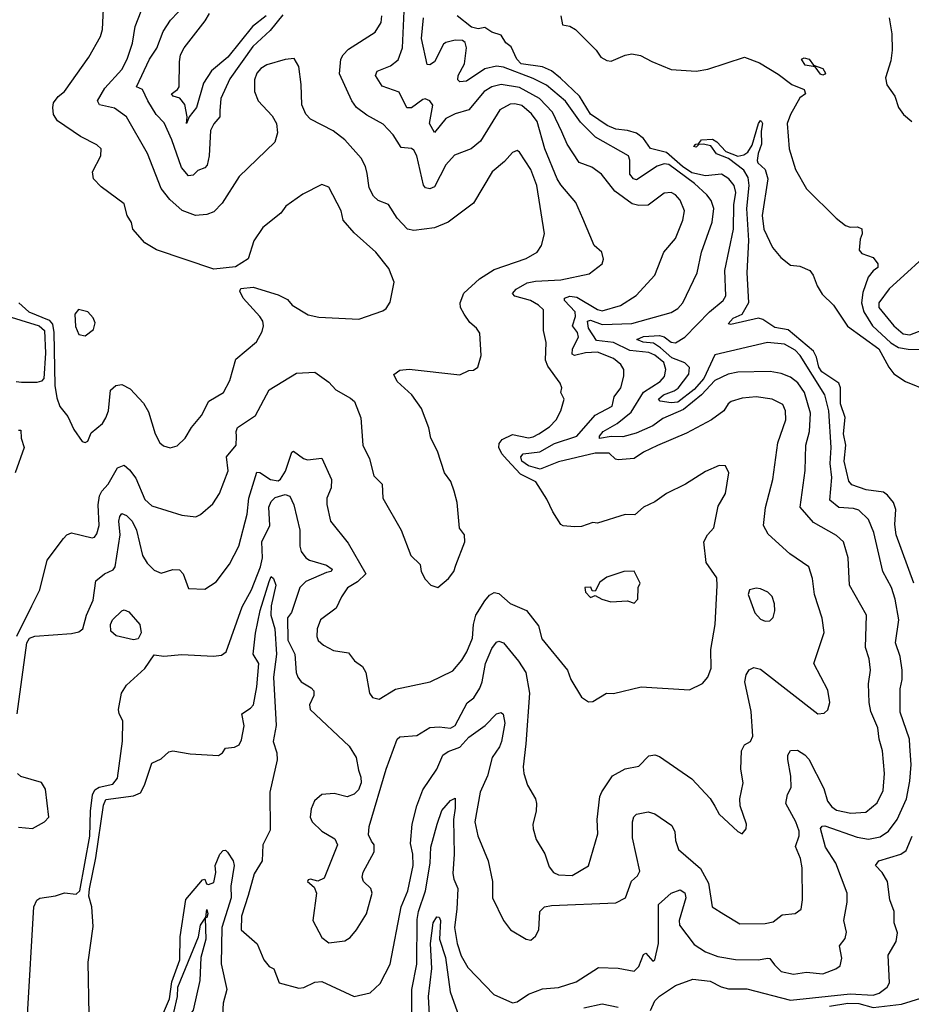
# Model space of a CAD drawing. Extents: x 1246169 to 1426871, y 660025 to 763458.
# Tile 224 of 256: x 1321000 to 1324881, y 720511 to 724798. Entities that reach past the tile are written whole.
import ezdxf

# ---------------------------------------------------------------- set-up
doc = ezdxf.new("R2010")
doc.units = 0

msp = doc.modelspace()

# ---------------------------------------------------------------- linework, layer by layer
at = {"layer": '0CON20XD'}
for points in [[(1321940.8, 723319.2), (1322030, 723395), (1322055, 723440), (1322060.6, 723465), (1322057.8, 723485), (1322045.6, 723505), (1321971.9, 723585), (1321957.5, 723615), (1321963, 723627), (1322016.4, 723633.6), (1322125, 723599.2), (1322165, 723580), (1322186.2, 723555), (1322255, 723512.9), (1322302.1, 723502.1), (1322476.6, 723493.4), (1322580, 723530), (1322595, 723540), (1322611.7, 723568.3), (1322630, 723655), (1322606.9, 723715), (1322549.4, 723785), (1322455, 723869.6), (1322407.5, 723925), (1322398.5, 723965), (1322345, 724068.8), (1322315, 724080), (1322232.1, 724037.9), (1322158.8, 723985), (1322136.2, 723955), (1322057.8, 723892.2), (1322019.2, 723835), (1321994.1, 723755.9), (1321938.8, 723721.2), (1321845, 723711.1), (1321595.4, 723795.4), (1321545, 723826), (1321492, 723885), (1321485.8, 723915), (1321467.8, 723945), (1321455, 723996), (1321355, 724070.4), (1321321.3, 724105), (1321316.6, 724135), (1321353.4, 724205), (1321354.6, 724234.6), (1321335, 724253.1), (1321265, 724289.4), (1321165, 724357.8), (1321147.5, 724385), (1321143.8, 724415), (1321147.1, 724435), (1321166.8, 724463.2), (1321195, 724485.6), (1321300.9, 724635), (1321351.5, 724725), (1321360.8, 724755), (1321365.5, 724875)], [(1322145, 724818.1), (1322089.8, 724750.2), (1322015, 724680.5), (1321915, 724539.7), (1321875.2, 724455), (1321871.4, 724401.4), (1321871.2, 724375), (1321845, 724344.4), (1321829.6, 724315), (1321824.5, 724204.5), (1321816, 724164), (1321805, 724151.9), (1321775, 724140.6), (1321755, 724120), (1321735, 724117.8), (1321704.3, 724154.3), (1321661.9, 724275), (1321628.3, 724348.3), (1321593.5, 724385), (1321556.8, 724445), (1321535, 724494.2), (1321508.6, 724505), (1321564.8, 724625), (1321596.5, 724673.5), (1321624.4, 724745.6), (1321656.2, 724795), (1321723.2, 724865)], [(1320988.3, 721775), (1321031.1, 722085), (1321043.1, 722105), (1321065, 722113.9), (1321224.8, 722125.2), (1321257.2, 722132.8), (1321274.3, 722145), (1321291.2, 722205), (1321319.9, 722270.1), (1321330.6, 722355), (1321369.2, 722385), (1321406.9, 722403.1), (1321415.2, 722414.8), (1321436.6, 722555), (1321431.6, 722615), (1321435.4, 722634.6), (1321445, 722647.1), (1321465, 722639.4), (1321489.2, 722615), (1321508.1, 722575), (1321533.9, 722465), (1321555, 722431.3), (1321585, 722401.6), (1321615, 722388.4), (1321666.6, 722403.4), (1321695, 722402.9), (1321711.1, 722385), (1321735, 722321.2), (1321805, 722318), (1321855, 722350.8), (1321912.7, 722427.3), (1321953.2, 722505), (1321989.5, 722645), (1321996.6, 722715), (1322031.8, 722828.2), (1322045, 722826.7), (1322091.5, 722795), (1322125, 722790.5), (1322135, 722796.8), (1322157.4, 722832.6), (1322185, 722914.2), (1322191.5, 722918.5), (1322235, 722887.3), (1322251.9, 722881.9), (1322315, 722888.5), (1322357.5, 722795), (1322355, 722760), (1322336.9, 722715), (1322336.7, 722686.7), (1322352.9, 722615), (1322428.9, 722518.9), (1322507.1, 722385), (1322470, 722350), (1322426.2, 722323.8), (1322400, 722285), (1322377.8, 722235), (1322308.4, 722185), (1322294.7, 722145), (1322292.6, 722112.6), (1322299.6, 722095), (1322321.5, 722075), (1322365, 722051.8), (1322430.7, 722040.7), (1322456.5, 722006.5), (1322492, 721982), (1322506.1, 721956.1), (1322522, 721865), (1322535.9, 721845.9), (1322565, 721840), (1322635, 721882.5), (1322786.7, 721915), (1322885, 721962.2), (1322925, 722009.2), (1322946.2, 722045), (1322970.4, 722105), (1322974.7, 722164.7), (1322985, 722204.4), (1323025, 722266.9), (1323045, 722292.5), (1323065, 722304), (1323085, 722299.2), (1323135.3, 722255.3), (1323205.7, 722225.7), (1323258.3, 722158.3), (1323272.5, 722102.5), (1323384.2, 721965), (1323398.8, 721925), (1323445, 721847.5), (1323475, 721827.5), (1323495, 721828.8), (1323554.3, 721865.7), (1323585, 721864), (1323705, 721892.5), (1323915, 721880), (1323972.1, 721907.9), (1323994.4, 721935.6), (1324008.9, 721975), (1324008.5, 722055), (1324027.1, 722165), (1324035.9, 722334.1), (1324035, 722367.5), (1323988, 722435), (1323978, 722525), (1323994, 722555), (1324020.8, 722585), (1324040.7, 722679.3), (1324072.5, 722735), (1324085.8, 722825), (1324072.5, 722855), (1324045, 722856), (1323985, 722830.6), (1323897.5, 722775), (1323815, 722734.5), (1323765, 722697.9), (1323714.8, 722675.2), (1323677.5, 722642.5), (1323635, 722643.1), (1323515, 722606.2), (1323495, 722608), (1323445, 722591.4), (1323415, 722590), (1323365, 722594), (1323355, 722600), (1323320, 722655), (1323295, 722710), (1323245.8, 722785), (1323179.2, 722819.2), (1323121.3, 722881.3), (1323098, 722908), (1323085.6, 722935), (1323087.3, 722952.7), (1323100.4, 722969.6), (1323145, 722992), (1323215, 722977.4), (1323235, 722980.9), (1323260, 722995), (1323305.5, 723025), (1323335.6, 723055), (1323355.6, 723095), (1323370, 723145), (1323355.8, 723175), (1323359.2, 723195), (1323352, 723215), (1323299.1, 723289.1), (1323287.9, 723315), (1323292.1, 723392.1), (1323280, 723445), (1323279.2, 723535), (1323258.1, 723555), (1323222.7, 723575), (1323155, 723593.8), (1323144.5, 723605), (1323160.5, 723625), (1323208.3, 723651.7), (1323245, 723659), (1323355, 723664.4), (1323479.1, 723690.9), (1323535.5, 723734.5), (1323540.8, 723755), (1323534, 723785), (1323500, 723815), (1323451.5, 723931.5), (1323421.1, 724001.1), (1323355, 724078.2), (1323339.2, 724105), (1323285.2, 724235.2), (1323251.7, 724355), (1323228.2, 724388.2), (1323185, 724423.3), (1323155, 724431.9), (1323135, 724430), (1323089.6, 724405), (1323005, 724269.1), (1322965, 724234.6), (1322891.8, 724208.2), (1322855, 724165.6), (1322805, 724069.2), (1322785, 724060.8), (1322765.6, 724065.6), (1322757.4, 724077.4), (1322728.9, 724205), (1322715, 724229.4), (1322705, 724237.3), (1322660.9, 724240.9), (1322625, 724295.6), (1322582.1, 724342.1), (1322511.3, 724381.3), (1322465.9, 724415.9), (1322445.5, 724445), (1322391.9, 724561.9), (1322397.7, 724625), (1322407.3, 724645), (1322431.3, 724668.7), (1322547.1, 724742.9), (1322572.9, 724785), (1322576, 724815)], [(1321051.9, 722245), (1321086.7, 722315), (1321119.2, 722445), (1321190.7, 722539.3), (1321205.6, 722554.4), (1321225, 722562.9), (1321315, 722542), (1321325, 722544), (1321335, 722558.8), (1321345.9, 722595), (1321340.7, 722685), (1321347.8, 722725), (1321357.4, 722745), (1321385.4, 722775), (1321425, 722847.1), (1321455, 722858.8), (1321478.1, 722838.1), (1321505, 722802), (1321545, 722708.9), (1321575, 722680.5), (1321705, 722640), (1321767.1, 722632.9), (1321786.8, 722643.2), (1321839.8, 722690.2), (1321870, 722735), (1321906.5, 722833.5), (1321900, 722895), (1321942.7, 722945), (1321943.6, 722983.6), (1321941.8, 723005), (1321947.8, 723022.2), (1322025.8, 723074.2), (1322085, 723185.6), (1322205, 723258.1), (1322285, 723263.3), (1322345, 723220), (1322375.4, 723185.4), (1322440.2, 723150.2), (1322457.1, 723135), (1322484.5, 723064.5), (1322492.9, 722945), (1322522.5, 722885), (1322541.8, 722811.8), (1322578, 722775), (1322580, 722715), (1322660, 722575), (1322702.5, 722465), (1322743.3, 722425), (1322747.5, 722395), (1322765, 722362.5), (1322790, 722335), (1322820, 722325), (1322866.2, 722365), (1322888.8, 722395), (1322897.7, 722422.3), (1322936.7, 722525), (1322936.2, 722555), (1322913.6, 722583.6), (1322904, 722695), (1322890.8, 722745), (1322876.4, 722786.4), (1322849.4, 722825), (1322819.1, 722919.1), (1322789.5, 722975), (1322780.9, 723020.9), (1322749.4, 723105), (1322707.1, 723165), (1322642.6, 723222.6), (1322627.7, 723252.3), (1322655, 723271.4), (1322695, 723276.4), (1322915, 723251.9), (1322955, 723270), (1322975, 723271.2), (1322993.3, 723285), (1323008.8, 723335), (1323002.3, 723432.3), (1322988.8, 723455), (1322959.2, 723479.2), (1322934.2, 723515), (1322919.2, 723545), (1322917.5, 723565), (1322932.7, 723607.3), (1323000.6, 723669.4), (1323065, 723710), (1323205, 723757.3), (1323252.9, 723785), (1323271.1, 723815), (1323283.6, 723865), (1323250.3, 724075), (1323224.1, 724145), (1323175, 724221.2), (1323165, 724228), (1323145, 724219.2), (1323109.8, 724180.2), (1323056.5, 724135), (1322975, 723999.2), (1322864.1, 723915.9), (1322805, 723891.8), (1322715, 723880), (1322687.5, 723885), (1322643.3, 723933.2), (1322605, 723992.5), (1322559.7, 724009.7), (1322539.3, 724029.3), (1322521.5, 724065), (1322512.2, 724127.8), (1322505, 724158.8), (1322486.5, 724195), (1322415.2, 724275.2), (1322364.2, 724314.2), (1322266.2, 724365), (1322245, 724386.2), (1322227.6, 724427.6), (1322225.4, 724515.4), (1322215, 724593.3), (1322195, 724628.8), (1322155, 724624.3), (1322075, 724600.9), (1322049.4, 724585), (1322031.5, 724565), (1322022.1, 724535), (1322021.1, 724485), (1322038.1, 724445), (1322099.3, 724379.3), (1322118, 724345), (1322122, 724305), (1322110, 724265), (1321954.7, 724115.3), (1321881.7, 723998.3), (1321845, 723961.1), (1321815, 723949.1), (1321765, 723944.6), (1321706.6, 723966.6), (1321653.8, 724015), (1321615, 724062.9), (1321556.2, 724215), (1321465, 724374.6), (1321412.2, 724412.2), (1321347.6, 724427.6), (1321338.2, 724445), (1321370.4, 724499.6), (1321445, 724580.4), (1321467.4, 724625), (1321490.3, 724695), (1321502.4, 724767.6), (1321528.9, 724835)], [(1322072.3, 724815), (1322012.6, 724767.4), (1321905.3, 724635), (1321835.2, 724574.8), (1321799.5, 724520.5), (1321768.8, 724415), (1321737.1, 724375), (1321726.2, 724345), (1321728.8, 724375), (1321718.2, 724428.2), (1321696.1, 724456.1), (1321668, 724465), (1321661.2, 724475), (1321687, 724493), (1321693.2, 724505), (1321695.3, 724614.7), (1321700, 724645), (1321715, 724674.5), (1321807.8, 724792.2), (1321826.4, 724825)], [(1323359.8, 724309.8), (1323319.3, 724395), (1323263.1, 724455), (1323175, 724502.8), (1323095, 724515.2), (1323054.5, 724505.5), (1323021.5, 724485), (1322955.3, 724404.7), (1322895, 724387.9), (1322855, 724367.5), (1322805, 724305.8), (1322783.9, 724345), (1322797.5, 724425), (1322785.6, 724445), (1322765, 724452.7), (1322755, 724450), (1322705, 724414), (1322685, 724414.4), (1322651.5, 724481.5), (1322578, 724508), (1322548.2, 724555), (1322556.1, 724573.9), (1322613.3, 724596.7), (1322646.7, 724623.3), (1322666.4, 724675), (1322673.6, 724835)], [(1322706.2, 720465), (1322707.1, 720575), (1322728.1, 720685), (1322730.4, 720879.6), (1322736.4, 720915), (1322766.5, 721005), (1322785.9, 721125), (1322790, 721195), (1322817, 721295), (1322837.7, 721355), (1322875, 721397.5), (1322895, 721408.8), (1322895.8, 721365), (1322887.4, 721315), (1322890.4, 721165), (1322885, 721080), (1322889.2, 721055), (1322906.9, 721015), (1322903.2, 720925), (1322892, 720845), (1322904.5, 720775), (1322922, 720722), (1322951.1, 720671.1), (1323063.6, 720553.6), (1323145, 720517.8), (1323165, 720522.2), (1323214.3, 720554.3), (1323275, 720578.2), (1323345, 720584.3), (1323421.6, 720608.4), (1323519.4, 720670.6), (1323605, 720668.5), (1323675, 720654.5), (1323694.8, 720675.2), (1323715, 720727.5), (1323725, 720734), (1323755, 720699.2), (1323765, 720704.3), (1323780, 720775), (1323780.7, 720945), (1323835, 720994.5), (1323875, 721008.8), (1323895, 720996.2), (1323900, 720975), (1323870.7, 720875), (1323871.7, 720855), (1323935, 720770.8), (1323985, 720739.2), (1324039.2, 720719.2), (1324115, 720706.3), (1324215, 720704.2), (1324255, 720712.3), (1324265, 720710.4), (1324285, 720683.2), (1324315, 720654), (1324368.2, 720641.8), (1324425, 720650.2), (1324495, 720643.6), (1324552.9, 720665), (1324571.1, 720678.9), (1324578.3, 720711.7), (1324568.8, 720765), (1324592.3, 720797.7), (1324598.5, 720825), (1324587.8, 720875), (1324601.5, 720955), (1324601.1, 720995), (1324551.9, 721125), (1324506.7, 721195), (1324485, 721276.7), (1324492.9, 721287.1), (1324505, 721288), (1324645, 721238.6), (1324695, 721230.5), (1324745, 721239.4), (1324781.8, 721265), (1324819.7, 721315), (1324860.3, 721405), (1324875, 721482.5), (1324880.3, 721555), (1324874, 721634), (1324872.3, 721665), (1324832.8, 721782.8), (1324831.9, 721885), (1324841.2, 721925), (1324841.6, 721965), (1324832.4, 722025), (1324812.7, 722085), (1324826.3, 722185), (1324810.7, 722275), (1324795, 722325.8), (1324756.2, 722395), (1324717.1, 722565), (1324695, 722621.4), (1324651.7, 722661.7), (1324629.1, 722669.1), (1324565, 722674.5), (1324525.7, 722705), (1324534.2, 722805), (1324527.7, 722865), (1324531.9, 722935), (1324522.2, 723095), (1324505, 723164.6), (1324396.7, 723335), (1324375, 723358.4), (1324329.2, 723385), (1324255, 723392.8), (1324025, 723338.5), (1323977.5, 723235), (1323935, 723188.1), (1323865, 723132.8), (1323835, 723130.2), (1323787.1, 723137.1), (1323780.3, 723145), (1323801.6, 723165), (1323848.9, 723181.1), (1323866.5, 723193.5), (1323912.9, 723255), (1323915, 723283.3), (1323895, 723303.5), (1323838.1, 723325), (1323789.6, 723369.6), (1323758.6, 723388.6), (1323713.1, 723393.1), (1323686.2, 723405), (1323715, 723418.9), (1323785, 723422.9), (1323805, 723416.6), (1323835, 723394.3), (1323855, 723390.8), (1323895.5, 723415), (1324002.2, 723525), (1324061.2, 723575), (1324074, 723595), (1324068.7, 723705), (1324106.2, 723885), (1324108.4, 723991.6), (1324116.7, 724045), (1324110.2, 724075), (1324085.8, 724105), (1324055, 724124.8), (1323985, 724117.8), (1323925, 724131.4), (1323885, 724157.8), (1323815, 724219.4), (1323746.1, 724236.1), (1323715, 724280), (1323685, 724303.9), (1323645, 724315.4), (1323595, 724320.4), (1323556.9, 724336.9), (1323485, 724385.7), (1323436.3, 724465), (1323353.5, 724543.5), (1323315, 724574.8), (1323275, 724591.8), (1323183.2, 724605), (1323163.5, 724625), (1323138.7, 724678.7), (1323116.1, 724696.1), (1323095, 724729.5), (1323055, 724743.2), (1323025, 724763.5), (1322995, 724758.2), (1322966.3, 724765), (1322903.7, 724813.7)], [(1323738.2, 723348.2), (1323655, 723356.6), (1323585, 723392.8), (1323510.5, 723400.5), (1323475.4, 723455), (1323471.5, 723485), (1323485, 723490), (1323535, 723470.6), (1323665, 723474.4), (1323835, 723522.9), (1323865, 723540.5), (1323886.2, 723565), (1323948.5, 723695), (1323968, 723785), (1324014.3, 723915.7), (1324020.8, 723975), (1324009.9, 724009.9), (1323990.4, 724035), (1323936.6, 724085), (1323825, 724166.7), (1323805, 724170), (1323775, 724159.6), (1323685, 724099.7), (1323671.5, 724105), (1323655.6, 724125.6), (1323655.7, 724185.7), (1323649.1, 724205), (1323506.5, 724286.5), (1323440.7, 724350.7), (1323375, 724442.6), (1323293, 724513), (1323235, 724541.5), (1323105, 724591), (1323075.6, 724595.6), (1323025, 724582.9), (1322945, 724530), (1322915, 724527.1), (1322907.1, 724535), (1322907.9, 724555), (1322935.4, 724605.4), (1322944.3, 724675), (1322938.3, 724698.3), (1322926.9, 724706.9), (1322895, 724708.1), (1322855, 724698.6), (1322845, 724690.8), (1322806, 724614), (1322785, 724601.5), (1322773, 724603), (1322748.1, 724715), (1322757.4, 724805)], [(1323355.2, 724815), (1323361.9, 724775), (1323395, 724769.1), (1323419.5, 724755), (1323509.2, 724665), (1323529.4, 724635), (1323555, 724619.3), (1323575, 724616.9), (1323635, 724643.4), (1323665, 724649.6), (1323702.1, 724642.1), (1323751.2, 724615), (1323835, 724580), (1323945, 724572.9), (1323995, 724582.5), (1324155.4, 724634.6), (1324219.4, 724609.4), (1324301, 724561), (1324360.8, 724515), (1324415, 724493.8), (1324420, 724475), (1324395, 724457.5), (1324354.8, 724385), (1324340.3, 724345), (1324348.9, 724235), (1324376.2, 724145), (1324425, 724060.5), (1324553.1, 723933.1), (1324595, 723902), (1324615, 723893.8), (1324646.1, 723896.1), (1324665, 723886.7), (1324667.1, 723865), (1324658.3, 723841.7), (1324654.3, 723794.3), (1324665, 723780), (1324715, 723761.5), (1324735.5, 723735), (1324735, 723718), (1324715, 723703.6), (1324693.7, 723676.3), (1324670.5, 723609.5), (1324664.2, 723565), (1324674.4, 723525), (1324712.3, 723465), (1324791.1, 723391.1), (1324825, 723370.5), (1324867.1, 723362.9), (1325045, 723360)], [(1324783.9, 724805), (1324795.6, 724735.6), (1324797.8, 724665), (1324791.6, 724618.4), (1324768.8, 724545), (1324774.1, 724514.1), (1324808.4, 724465), (1324825.4, 724415), (1324846.7, 724385), (1324882.5, 724355)], [(1324495, 724556), (1324485, 724560.8), (1324461.7, 724591.7), (1324419.1, 724599.1), (1324402.5, 724625), (1324415, 724632), (1324435.5, 724625.5), (1324455, 724600), (1324496.2, 724585), (1324508, 724565), (1324505, 724560), (1324495, 724556)], [(1324891.5, 722345), (1324815.2, 722555), (1324809.5, 722600.5), (1324813, 722665), (1324802.7, 722695), (1324777.7, 722727.7), (1324760.1, 722740.1), (1324685, 722750.5), (1324622.6, 722772.6), (1324608.5, 722788.5), (1324588.3, 722875), (1324595.6, 722945), (1324585.4, 722995), (1324592.8, 723065), (1324572.1, 723125), (1324573.3, 723195), (1324565, 723214.7), (1324491, 723265), (1324478.4, 723285), (1324468.7, 723328.7), (1324454.4, 723354.4), (1324345, 723447.8), (1324287.2, 723457.2), (1324235, 723492), (1324215, 723498.5), (1324095, 723470), (1324083.1, 723473.1), (1324105, 723497.6), (1324144.3, 723515.7), (1324173.1, 723566.9), (1324166.2, 723695), (1324174.2, 723835.8), (1324165.2, 723975.2), (1324174.5, 724075.5), (1324170.3, 724110.3), (1324152.4, 724142.4), (1324085, 724192.7), (1324033.1, 724213.1), (1324008.2, 724248.2), (1323974.3, 724255.7), (1323955.8, 724254.2), (1323945, 724242.9), (1323933.8, 724245), (1323942.5, 724255), (1323955, 724256.7), (1323967.5, 724275), (1324015, 724277.8), (1324035, 724266.5), (1324073.4, 724223.4), (1324125, 724203.3), (1324151.2, 724208.8), (1324168.8, 724221.2), (1324188.4, 724251.6), (1324215, 724345.8), (1324225, 724358), (1324228.8, 724355), (1324232.9, 724345), (1324227.1, 724312.9), (1324228.3, 724255), (1324213.6, 724215), (1324210, 724185), (1324212.2, 724175), (1324245.2, 724145.2), (1324256.7, 724105), (1324231.6, 723945), (1324238.5, 723885), (1324276.3, 723806.3), (1324312.4, 723762.4), (1324355, 723729.5), (1324395, 723723.8), (1324438.6, 723705), (1324453.1, 723685), (1324470.5, 723639.5), (1324493.3, 723603.3), (1324542.1, 723555), (1324603.1, 723463.1), (1324739.4, 723365), (1324782.8, 723285), (1324805, 723256.2), (1324855, 723222.5), (1324955, 723181.9)], [(1321034.4, 720465), (1321060.9, 720935), (1321075, 720963.8), (1321087, 720973), (1321155, 720983.3), (1321195, 720996.2), (1321245, 720990.9), (1321260.9, 721005), (1321305, 721242.5), (1321307.6, 721352.4), (1321316.8, 721423.2), (1321326.1, 721443.9), (1321345, 721455.7), (1321405, 721469.3), (1321425, 721495.5), (1321446.8, 721656.8), (1321448.4, 721745), (1321433.2, 721775), (1321430.3, 721795), (1321442.2, 721865), (1321465, 721900), (1321545, 721973.3), (1321585, 722032.5), (1321626.9, 722026.9), (1321705, 722033.8), (1321844, 722026), (1321878.8, 722031.2), (1321899.2, 722045), (1321968.3, 722241.7), (1322008.4, 722315), (1322048, 722415), (1322057, 722455), (1322053.6, 722525), (1322088.1, 722595), (1322084.3, 722675), (1322095, 722700), (1322112.5, 722717.5), (1322155, 722729.8), (1322175, 722723.3), (1322193.2, 722685), (1322219.6, 722575), (1322218.8, 722505), (1322225, 722482.9), (1322245.3, 722455.3), (1322260.6, 722445), (1322335, 722423), (1322360, 722405), (1322355.7, 722395), (1322335, 722391.4), (1322245, 722352.2), (1322219.6, 722325), (1322182.7, 722217.3), (1322165, 722194), (1322166.6, 722096.6), (1322197.5, 722035), (1322203.9, 721955), (1322210.9, 721935), (1322225, 721914.5), (1322268.8, 721888.8), (1322280.8, 721875), (1322280.4, 721855), (1322260.9, 721815), (1322263.8, 721795), (1322433.4, 721635), (1322464.2, 721585), (1322475, 721530), (1322485, 721500), (1322485.7, 721475), (1322474, 721445), (1322455, 721426), (1322425.3, 721414.7), (1322368.5, 721428.5), (1322315, 721424.4), (1322283.1, 721396.9), (1322268.3, 721361.7), (1322264.4, 721325), (1322272.5, 721305), (1322314.8, 721265), (1322371.6, 721231.6), (1322383, 721205), (1322325, 721060), (1322297, 721047), (1322265, 721055.9), (1322255, 721053.3), (1322253.2, 721045), (1322281.1, 721021.1), (1322292.2, 720995), (1322275.6, 720875.6), (1322315, 720801.2), (1322345, 720778.6), (1322415, 720787.1), (1322438, 720802), (1322465.4, 720834.6), (1322509.6, 720905), (1322533.9, 720995), (1322527.7, 721015), (1322495.9, 721045.9), (1322490.6, 721065), (1322495, 721086.2), (1322542.9, 721175), (1322543.1, 721205), (1322531.6, 721221.6), (1322518.2, 721248.2), (1322520.8, 721285), (1322595, 721534.2), (1322642.1, 721665), (1322655, 721675.7), (1322729.1, 721680.9), (1322785, 721715.3), (1322825, 721719), (1322875, 721713.8), (1322896, 721724), (1322947, 721823), (1322976.9, 721845), (1323002.6, 721887.4), (1323013.3, 721915), (1323027.7, 721995), (1323055, 722059.4), (1323075, 722087.1), (1323085, 722091.4), (1323105, 722084.3), (1323170.9, 722005), (1323202.3, 721955), (1323219.3, 721865), (1323203.5, 721645), (1323190.6, 721545), (1323194.4, 721515), (1323210, 721465), (1323244.3, 721405), (1323249.4, 721385), (1323248, 721352), (1323232.9, 721295), (1323234.3, 721275), (1323248.3, 721228.3), (1323285.4, 721165.4), (1323305, 721110), (1323323.8, 721085), (1323345, 721074.2), (1323405, 721071.4), (1323475, 721114.2), (1323516.9, 721253.1), (1323513.6, 721315), (1323524.5, 721415), (1323533.6, 721436.4), (1323580, 721505), (1323635, 721535.5), (1323695, 721548.1), (1323737.8, 721592.2), (1323765, 721597.1), (1323785, 721590.4), (1323925, 721492.5), (1324005, 721406.2), (1324025, 721373.3), (1324045, 721338), (1324125, 721262.5), (1324145, 721252.5), (1324162.5, 721275), (1324163.8, 721295), (1324135.8, 721375), (1324134, 721406), (1324148.9, 721475), (1324138.8, 721535), (1324141.1, 721615), (1324155, 721641.2), (1324181.2, 721655), (1324191.2, 721678.8), (1324183.3, 721785), (1324156.8, 721915), (1324161.8, 721945), (1324175, 721966.7), (1324195, 721977.5), (1324225, 721970), (1324473.3, 721775), (1324501.7, 721778.3), (1324517, 721793), (1324525.7, 721825), (1324517.9, 721877.9), (1324457.1, 721995), (1324500.9, 722129.1), (1324492.4, 722192.4), (1324458.7, 722295), (1324450.4, 722365), (1324435.4, 722415.4), (1324352.7, 722472.7), (1324257.4, 722557.4), (1324238.1, 722595), (1324246.2, 722673.8), (1324277.9, 722795), (1324299.6, 722955), (1324334.7, 723055.3), (1324333.6, 723095), (1324321.7, 723121.7), (1324275, 723145.3), (1324205, 723155.4), (1324145, 723149.4), (1324096.2, 723135), (1324083.1, 723125), (1324064.5, 723095), (1324010.5, 723055), (1323901.9, 722998.1), (1323776.4, 722943.6), (1323714.7, 722915.3), (1323675, 722887.5), (1323605, 722881.4), (1323593.7, 722883.7), (1323565, 722910.9), (1323505, 722910.7), (1323345, 722872.8), (1323265, 722840.8), (1323215, 722854.7), (1323186.2, 722875), (1323180.7, 722895), (1323191.9, 722908.1), (1323264.3, 722915.7), (1323328.1, 722951.9), (1323425, 722984.4), (1323505, 723075.8), (1323578.2, 723115), (1323586.7, 723155), (1323616.8, 723195), (1323629.4, 723245), (1323629.4, 723275), (1323616.1, 723296.1), (1323585, 723322.5), (1323515, 723349.4), (1323463.3, 723346.7), (1323415.3, 723335.3), (1323405, 723340.8), (1323406.5, 723365), (1323431.7, 723415), (1323427.7, 723435), (1323406.5, 723465), (1323418.5, 723505), (1323417.6, 723525), (1323371.5, 723575), (1323371.9, 723585), (1323395, 723593.5), (1323425, 723590.2), (1323515, 723536), (1323535, 723530.6), (1323615, 723553.4), (1323683.2, 723596.8), (1323764.4, 723685), (1323804, 723786), (1323854.1, 723845), (1323886.1, 723925), (1323893.1, 723965), (1323875, 724011.9), (1323855, 724035.6), (1323835, 724045.5), (1323805, 724042.2), (1323735, 723990.4), (1323695, 723988), (1323665.9, 723995.9), (1323590.6, 724050.6), (1323531.9, 724125), (1323490, 724155), (1323435, 724176.4), (1323383.5, 724255), (1323359.8, 724309.8)], [(1324995, 723816.7), (1324785, 723625.3), (1324740, 723565), (1324739.4, 723545), (1324805, 723464.5), (1324845, 723430.5), (1324875, 723425.5), (1324950, 723455)], [(1320996, 723565), (1321039.3, 723525), (1321128.7, 723488.7), (1321142.1, 723472.1), (1321148.2, 723435), (1321152.6, 723205), (1321161.5, 723151.5), (1321175, 723113.8), (1321209.7, 723069.7), (1321235, 723013.3), (1321271.7, 722961.7), (1321285, 722956.2), (1321297, 722963), (1321310.7, 722999.3), (1321359.8, 723040.2), (1321375.3, 723064.7), (1321386.2, 723095), (1321394.7, 723185.3), (1321418.8, 723205), (1321445, 723210), (1321480.9, 723190.9), (1321538.5, 723128.5), (1321560.5, 723090.5), (1321589.2, 722995), (1321610, 722955), (1321625, 722942), (1321655, 722934), (1321685, 722942), (1321720, 722975), (1321747.4, 723022.6), (1321790.6, 723075), (1321823.4, 723136.6), (1321887.5, 723175), (1321915, 723226.7), (1321940.8, 723319.2)], [(1320825, 723544.5), (1321085, 723464.6), (1321107.8, 723445), (1321112.3, 723345), (1321105.5, 723235), (1321095, 723224.2), (1321075, 723217.7), (1321008, 723218), (1320985, 723221.3)], [(1321285, 723421.2), (1321321.7, 723448.3), (1321327.9, 723477.9), (1321319.7, 723499.7), (1321296, 723525), (1321255, 723535.8), (1321240, 723515), (1321242.4, 723462.4), (1321257.3, 723427.3), (1321285, 723421.2)], [(1321302.3, 720465), (1321298.2, 720695), (1321318.9, 720848.9), (1321313.4, 720935), (1321301, 720981), (1321303.9, 721013.9), (1321331.4, 721148.6), (1321365, 721377.5), (1321375, 721402.2), (1321495, 721418.5), (1321525, 721431.8), (1321543.2, 721465), (1321575, 721561.2), (1321615, 721580), (1321649.3, 721610.7), (1321666, 721614), (1321741.3, 721601.3), (1321865, 721594.7), (1321882.5, 721605), (1321895, 721626.2), (1321935, 721630), (1321955, 721640), (1321965, 721662.5), (1321976.2, 721723.8), (1321966.2, 721775), (1322005, 721800.3), (1322016.8, 721815), (1322032.4, 721892.4), (1322040.5, 721995), (1322016.7, 722035), (1322026.3, 722126.3), (1322046.6, 722225), (1322085, 722351.9), (1322095, 722373.3), (1322105, 722364), (1322115.3, 722335.3), (1322094.8, 722245.2), (1322092.2, 722205), (1322110.2, 722145), (1322118.1, 722035), (1322104.3, 721935), (1322115.9, 721725), (1322102.8, 721655), (1322119.6, 721605), (1322120.9, 721575), (1322089.1, 721435), (1322090.3, 721269.7), (1322057.5, 721205), (1322054.5, 721135), (1322021, 721079), (1321994, 720984), (1321965.8, 720895), (1321963.8, 720835), (1322033.8, 720773.8), (1322062.9, 720705), (1322085, 720676), (1322106, 720665), (1322129.2, 720605), (1322215, 720580.4), (1322235.9, 720584.1), (1322285, 720607.9), (1322315, 720610.5), (1322455, 720544.5), (1322525, 720561.5), (1322568.9, 720601.1), (1322612.3, 720685), (1322660, 720935), (1322689.3, 721005), (1322712.2, 721115), (1322711.5, 721165), (1322700.5, 721210.5), (1322708, 721295), (1322728.2, 721375), (1322754.1, 721445), (1322816.1, 721535), (1322842.2, 721595), (1322865, 721612.1), (1322915, 721630.9), (1322955, 721674.6), (1323025.3, 721725), (1323075, 721775.6), (1323095, 721781.4), (1323104.5, 721774.5), (1323111.3, 721735), (1323097, 721655), (1323088.4, 721631.6), (1323056.8, 721585), (1323036.2, 721505), (1323004.8, 721435), (1322980.9, 721305), (1322993.3, 721245), (1323038.6, 721135), (1323057.1, 721045), (1323057.5, 720975), (1323105.5, 720875.5), (1323135.7, 720835.7), (1323204.5, 720794.5), (1323225, 720790.6), (1323245, 720807.8), (1323259, 720835), (1323264.3, 720915), (1323284.2, 720935.8), (1323315, 720941.7), (1323595, 720952.9), (1323636.3, 720973.7), (1323662.8, 721047.2), (1323689.1, 721070.9), (1323698.8, 721091.2), (1323667.4, 721235), (1323666.7, 721305), (1323673.5, 721326.5), (1323685, 721338.8), (1323735, 721348.8), (1323765, 721340.8), (1323838.7, 721288.7), (1323852.1, 721262.1), (1323855, 721223.3), (1323867.5, 721185), (1323962.6, 721102.6), (1323997.7, 721037.7), (1324014.5, 720934.5), (1324065, 720903.8), (1324135, 720861.8), (1324245, 720862.1), (1324280, 720870), (1324319.3, 720900.7), (1324375, 720905.5), (1324401.9, 720925), (1324407.7, 720965), (1324406.2, 721105), (1324398.5, 721145), (1324377.2, 721197.2), (1324392.5, 721245), (1324392.3, 721265), (1324378.1, 721305), (1324334.1, 721385), (1324342.1, 721425), (1324358.4, 721455), (1324356.5, 721503.5), (1324343.3, 721576.7), (1324343.8, 721596.2), (1324355, 721616.2), (1324385, 721617.1), (1324417.6, 721597.6), (1324435, 721577.8), (1324499.8, 721449.8), (1324516.7, 721395), (1324535, 721370.6), (1324555, 721356.7), (1324617.4, 721342.6), (1324682.3, 721347.7), (1324731.5, 721388.5), (1324758.7, 721441.3), (1324764.7, 721515), (1324755.8, 721615), (1324740.7, 721665), (1324735.3, 721715), (1324704.6, 721785), (1324697.9, 721825), (1324694.6, 721905.4), (1324703.5, 721965), (1324697.5, 722015), (1324681.2, 722065), (1324686.2, 722205), (1324612.1, 722335), (1324606, 722455), (1324585, 722524.2), (1324555, 722551.2), (1324455, 722607.9), (1324396.4, 722675), (1324419.1, 722835), (1324421.2, 722945), (1324437.7, 723005), (1324442.7, 723085), (1324415.7, 723175), (1324387.1, 723217.1), (1324355, 723240.5), (1324315, 723257.2), (1324266.4, 723266.4), (1324125, 723263.3), (1324082.9, 723255), (1324025, 723226.2), (1323968, 723165), (1323889.4, 723100.6), (1323798.8, 723061.2), (1323755, 723029.8), (1323682.6, 722997.4), (1323625, 722981.8), (1323575, 722982.4), (1323523.9, 722973.9), (1323523.3, 722985), (1323539.8, 723005), (1323600.7, 723039.3), (1323661.8, 723088.2), (1323715, 723176.6), (1323787.1, 723222.9), (1323806.3, 723243.7), (1323813, 723275), (1323803.1, 723305), (1323765, 723336.8), (1323738.2, 723348.2)], [(1320995, 723010), (1321005, 723010), (1321006, 722975), (1321018.8, 722935), (1320979.4, 722825)], [(1323675, 722257.5), (1323690, 722275), (1323692.5, 722325), (1323700, 722345), (1323675, 722396.2), (1323630, 722395), (1323555, 722371.2), (1323525, 722348.8), (1323505, 722310), (1323491.7, 722311.7), (1323486.4, 722326.4), (1323460, 722325), (1323462.5, 722305), (1323485, 722282.5), (1323505, 722290), (1323534.1, 722274.1), (1323573.6, 722263.6), (1323645, 722267.5), (1323675, 722257.5)], [(1324245, 722179.2), (1324265, 722180), (1324280, 722195), (1324286.8, 722223.2), (1324285.6, 722255), (1324275, 722286.2), (1324256.2, 722305), (1324225, 722320), (1324205, 722323.1), (1324176.7, 722315), (1324170, 722295), (1324199.2, 722215), (1324225, 722187.5), (1324245, 722179.2)], [(1320986.8, 722113.2), (1321051.9, 722245)], [(1321495, 722097.1), (1321420, 722115), (1321396, 722135), (1321394.5, 722165), (1321404.4, 722185), (1321445, 722224), (1321455, 722228), (1321475, 722219.2), (1321522.2, 722165), (1321528, 722128), (1321515, 722101.8), (1321495, 722097.1)], [(1320995, 721281.8), (1321055, 721275.8), (1321107.8, 721305), (1321125.9, 721325), (1321112.4, 721447.6), (1321095, 721477.1), (1321005, 721502.5), (1320989.7, 721515)], [(1323745, 720484.6), (1323765, 720526.2), (1323785, 720546.7), (1323855, 720592.5), (1323930.2, 720619.8), (1324005, 720611.8), (1324052.7, 720587.3), (1324085, 720577.9), (1324165, 720578.2), (1324355, 720528.3), (1324615, 720556), (1324715, 720550.7), (1324740.7, 720559.3), (1324775.6, 720585), (1324785.6, 720605), (1324780.5, 720725), (1324815.2, 720784.8), (1324821.4, 720821.4), (1324805.6, 720865), (1324805.6, 720915), (1324787.5, 720965), (1324777.8, 721045), (1324754, 721084), (1324725.5, 721115), (1324740, 721135), (1324835, 721164), (1324859, 721181), (1324885, 721243.1)], [(1321625, 720473.4), (1321652.1, 720535), (1321661.4, 720608.6), (1321697.4, 720705), (1321698.5, 720805), (1321722.9, 720967.1), (1321795, 721053.1), (1321805, 721056.2), (1321813.5, 721035), (1321822, 721032), (1321845, 721041.6), (1321853.2, 721085), (1321850.5, 721115), (1321870.2, 721165), (1321885, 721181), (1321895, 721182.2), (1321905, 721173.3), (1321928.8, 721135), (1321933.6, 721115), (1321918.4, 721025), (1321920.2, 720975), (1321879.2, 720845), (1321876.4, 720686.4), (1321900.8, 720575), (1321885.8, 720515.8), (1321883.1, 720465)], [(1321695, 720444.8), (1321675.8, 720455), (1321670.4, 720475), (1321686.1, 720545), (1321688.4, 720585), (1321777.4, 720805), (1321786.3, 720855), (1321806.9, 720885.4), (1321810, 720890), (1321815, 720924), (1321818.8, 720905), (1321815, 720888.8), (1321806.9, 720885.4), (1321810.3, 720795), (1321787.9, 720715), (1321783.8, 720615), (1321754.8, 720485), (1321737.3, 720462.7), (1321695, 720444.8)], [(1322783.5, 720465), (1322779.4, 720545), (1322793.9, 720666.1), (1322788, 720775), (1322799.6, 720865), (1322815, 720891.8), (1322825, 720890), (1322831.4, 720875), (1322827.7, 720795), (1322853.9, 720715), (1322874.2, 720565), (1322919.2, 720439.2)], [(1324525, 720502.4), (1324605, 720516.4), (1324652.5, 720515), (1324715, 720496.5), (1324837.9, 720512.1), (1324922.8, 720537.2), (1324945, 720560.8), (1324958.4, 720595), (1324974, 720685), (1324971.6, 720765), (1324985, 720791.8), (1325024.2, 720805.8), (1325056.4, 720806.4), (1325116.1, 720786.1), (1325145.3, 720765.3), (1325168.6, 720725), (1325182.2, 720665), (1325205, 720617.1), (1325219.7, 720565), (1325225.2, 720505.2)], [(1323455, 720495.2), (1323535, 720512.7), (1323605, 720498.5)]]:
    msp.add_lwpolyline(points, dxfattribs=at)

doc.saveas('drawing.dxf')
